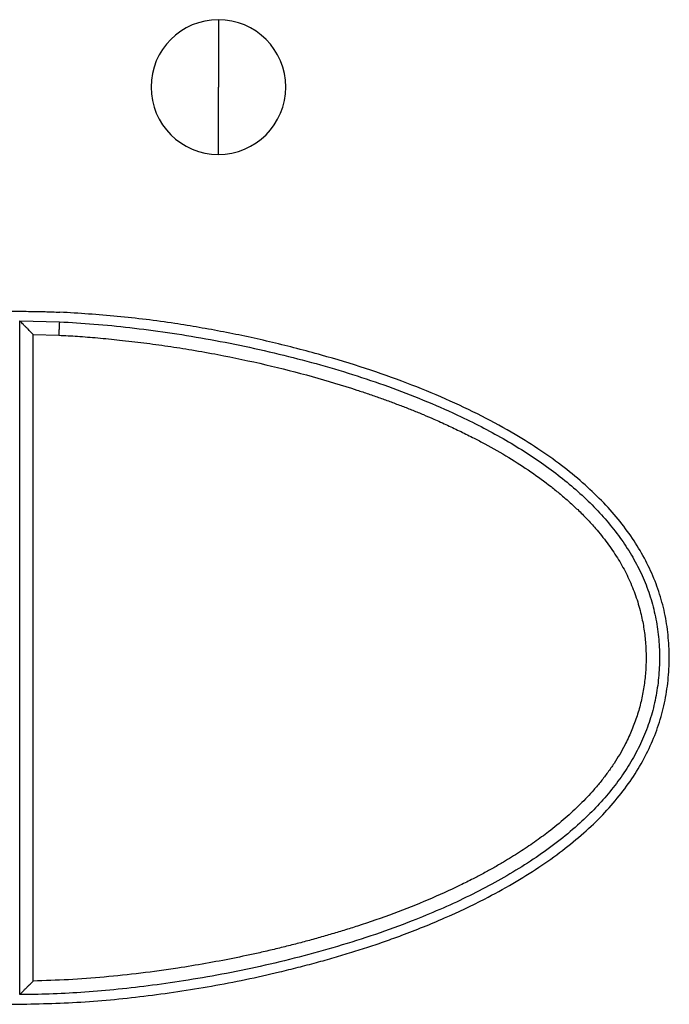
# Model space of a CAD drawing. Header units: millimetres. Extents: x -848 to 77789, y -17557 to 12238.
# Tile 19 of 79: x 71322 to 71365, y -12249 to -12183. Entities that reach past the tile are written whole.
import ezdxf

# ---------------------------------------------------------------- set-up
doc = ezdxf.new("R2010")
doc.units = ezdxf.units.MM

# ---------------------------------------------------------------- blocks, each defined once
blk = doc.blocks.new('A$C661458EC')
at = {"color": 7, "linetype": 'Continuous', "lineweight": 25}
for p, q in [((-1.4886, -3.4261), (-1.4886, -3.5261)), ((-1.4886, -3.6261), (-1.4886, -3.5261)), ((-1.7836, -4.8731), (-1.7836, -3.8731)), ((-1.7836, -3.8731), (-1.7246, -3.8745)), ((-1.7636, -3.8933), (-1.7256, -3.8945)), ((-1.7636, -4.8529), (-1.7636, -3.8933)), ((-0.9387, -4.1418), (-0.9387, -4.141))]:
    blk.add_line(p, q, dxfattribs=at)
for start, end in [(90, 270), (270, 90)]:
    blk.add_arc((-1.4886, -3.5261), 0.1, start, end, dxfattribs=at)
for points, knots in [([(-1.798, -3.8588), (-1.7888, -3.8588), (-1.7714, -3.8589), (-1.7468, -3.8593), (-1.7313, -3.8599), (-1.724, -3.8602)], [0, 0, 0, 0, 0.372301, 0.705609, 1, 1, 1, 1]), ([(-1.7979, -4.8875), (-1.7649, -4.8869), (-1.6985, -4.8857), (-1.5986, -4.8762), (-1.4982, -4.8613), (-1.4221, -4.8454), (-1.3704, -4.8327), (-1.3433, -4.8256), (-1.3168, -4.8181), (-1.2908, -4.8104), (-1.2654, -4.8023), (-1.2406, -4.7939), (-1.2028, -4.7802), (-1.1534, -4.7603), (-1.0985, -4.7344), (-1.0519, -4.7089), (-1.0132, -4.6849), (-0.978, -4.6599), (-0.9463, -4.6339), (-0.918, -4.6069), (-0.8933, -4.5788), (-0.8721, -4.5498), (-0.8544, -4.5197), (-0.8403, -4.4887), (-0.8297, -4.4566), (-0.8226, -4.4236), (-0.8192, -4.3898), (-0.8191, -4.356), (-0.8225, -4.3228), (-0.8294, -4.2904), (-0.8398, -4.259), (-0.8538, -4.2285), (-0.8712, -4.199), (-0.892, -4.1703), (-0.9164, -4.1426), (-0.9442, -4.1159), (-0.9754, -4.09), (-1.0101, -4.0651), (-1.0509, -4.0395), (-1.098, -4.0137), (-1.1517, -3.9882), (-1.2094, -3.9647), (-1.271, -3.943), (-1.3257, -3.9265), (-1.3718, -3.9141), (-1.4082, -3.905), (-1.4445, -3.8968), (-1.4808, -3.8894), (-1.517, -3.8828), (-1.5696, -3.8743), (-1.6385, -3.8655), (-1.6956, -3.862), (-1.724, -3.8602)], [0, 0, 0, 0, 0.042494, 0.085408, 0.128891, 0.173087, 0.185314, 0.197333, 0.209149, 0.220764, 0.232182, 0.243408, 0.254444, 0.28385, 0.311953, 0.332539, 0.352039, 0.37052, 0.388063, 0.404761, 0.420722, 0.436071, 0.450947, 0.465503, 0.479902, 0.494313, 0.508904, 0.523463, 0.53771, 0.551808, 0.565921, 0.580216, 0.594851, 0.609977, 0.625726, 0.642219, 0.65956, 0.677839, 0.697131, 0.721438, 0.746889, 0.773566, 0.80154, 0.830875, 0.84701, 0.863053, 0.879011, 0.89489, 0.910698, 0.926441, 0.963332, 1, 1, 1, 1]), ([(-1.7636, -3.8933), (-1.7645, -3.8924), (-1.7665, -3.8905), (-1.7692, -3.8876), (-1.7722, -3.8845), (-1.7752, -3.8815), (-1.7782, -3.8786), (-1.7806, -3.8761), (-1.7823, -3.8744), (-1.7834, -3.8733), (-1.7836, -3.8732), (-1.7836, -3.8731)], [0, 0, 0, 0, 0.0955326, 0.2187156, 0.3090206, 0.4459889, 0.5736354, 0.6932896, 0.8026873, 0.904012, 1, 1, 1, 1]), ([(-1.7246, -3.8745), (-1.7076, -3.8755), (-1.6726, -3.8775), (-1.6192, -3.8829), (-1.5638, -3.8901), (-1.507, -3.8993), (-1.4493, -3.9105), (-1.3924, -3.9235), (-1.3367, -3.9382), (-1.2826, -3.9544), (-1.2297, -3.9726), (-1.1781, -3.9927), (-1.1331, -4.0127), (-1.0946, -4.0319), (-1.062, -4.0498), (-1.031, -4.0687), (-1.0017, -4.0886), (-0.9742, -4.1095), (-0.9486, -4.1316), (-0.9252, -4.1546), (-0.904, -4.1788), (-0.8854, -4.204), (-0.8693, -4.2303), (-0.856, -4.2578), (-0.8457, -4.2863), (-0.8385, -4.3158), (-0.8343, -4.3459), (-0.8331, -4.3763), (-0.835, -4.4066), (-0.8397, -4.4366), (-0.8475, -4.4658), (-0.8583, -4.4941), (-0.8719, -4.5213), (-0.8883, -4.5474), (-0.9071, -4.5723), (-0.9284, -4.5962), (-0.953, -4.6201), (-0.9811, -4.6438), (-1.0129, -4.6671), (-1.0469, -4.6891), (-1.0829, -4.7097), (-1.1207, -4.7291), (-1.1601, -4.7471), (-1.205, -4.7656), (-1.2556, -4.7841), (-1.3117, -4.8019), (-1.3687, -4.8177), (-1.4261, -4.8314), (-1.4833, -4.8431), (-1.5388, -4.8527), (-1.5922, -4.8603), (-1.643, -4.866), (-1.692, -4.87), (-1.7387, -4.8726), (-1.7689, -4.8729), (-1.7836, -4.8731)], [0, 0, 0, 0, 0.022538, 0.046226, 0.070861, 0.096237, 0.122151, 0.148406, 0.173297, 0.19816, 0.222845, 0.24721, 0.271124, 0.287771, 0.304097, 0.320071, 0.335672, 0.350885, 0.365708, 0.38015, 0.394236, 0.40801, 0.421533, 0.434891, 0.448191, 0.461509, 0.47485, 0.488205, 0.501557, 0.514888, 0.528186, 0.541455, 0.554781, 0.568264, 0.581984, 0.596001, 0.610356, 0.627205, 0.64454, 0.662353, 0.680622, 0.69931, 0.718368, 0.737742, 0.763426, 0.789386, 0.815455, 0.841457, 0.867207, 0.892516, 0.915801, 0.938358, 0.960021, 0.980623, 1, 1, 1, 1]), ([(-1.7246, -3.8745), (-1.7247, -3.8748), (-1.7247, -3.8752), (-1.7248, -3.8777), (-1.7249, -3.8803), (-1.7251, -3.8835), (-1.7253, -3.8881), (-1.7255, -3.892), (-1.7256, -3.8945)], [0, 0, 0, 0, 0.2394484, 0.3684042, 0.4999425, 0.6314835, 0.7604682, 1, 1, 1, 1]), ([(-1.7256, -3.8945), (-1.7163, -3.8949), (-1.6971, -3.8959), (-1.667, -3.8983), (-1.6341, -3.9016), (-1.5993, -3.9056), (-1.5635, -3.9105), (-1.5268, -3.9163), (-1.4782, -3.925), (-1.4186, -3.9375), (-1.3497, -3.9551), (-1.2991, -3.9703), (-1.2657, -3.9815), (-1.2488, -3.9873), (-1.2322, -3.9934), (-1.2159, -3.9995), (-1.1999, -4.0058), (-1.1843, -4.0122), (-1.1671, -4.0195), (-1.1484, -4.0279), (-1.1285, -4.0374), (-1.1101, -4.0466), (-1.0863, -4.0591), (-1.058, -4.0753), (-1.0251, -4.0965), (-1.0021, -4.1133), (-0.9877, -4.1247), (-0.9809, -4.1303), (-0.9742, -4.136), (-0.9677, -4.1417), (-0.9613, -4.1475), (-0.9525, -4.1558), (-0.9414, -4.1669), (-0.9266, -4.1832), (-0.9112, -4.2023), (-0.896, -4.2245), (-0.8851, -4.2437), (-0.8776, -4.2595), (-0.8725, -4.2717), (-0.868, -4.284), (-0.8641, -4.2965), (-0.8601, -4.3119), (-0.8565, -4.3306), (-0.8541, -4.3525), (-0.8533, -4.3748), (-0.8543, -4.3971), (-0.857, -4.4191), (-0.8614, -4.4408), (-0.8676, -4.462), (-0.8754, -4.4827), (-0.884, -4.5009), (-0.8927, -4.5166), (-0.9011, -4.5301), (-0.9104, -4.5434), (-0.9204, -4.5566), (-0.9339, -4.5725), (-0.9514, -4.591), (-0.9739, -4.6117), (-0.9933, -4.6276), (-1.0087, -4.6392), (-1.0193, -4.6468), (-1.0303, -4.6544), (-1.0416, -4.6618), (-1.0533, -4.6692), (-1.066, -4.6769), (-1.0799, -4.6849), (-1.095, -4.6932), (-1.1115, -4.7019), (-1.1387, -4.7154), (-1.1777, -4.7331), (-1.2287, -4.7533), (-1.2706, -4.7678), (-1.3022, -4.7778), (-1.3225, -4.7839), (-1.343, -4.7898), (-1.3638, -4.7954), (-1.3847, -4.8008), (-1.4059, -4.806), (-1.4333, -4.8123), (-1.4672, -4.8195), (-1.5078, -4.8271), (-1.5534, -4.8347), (-1.6035, -4.8416), (-1.6576, -4.8473), (-1.7109, -4.8513), (-1.7462, -4.8524), (-1.7636, -4.8529)], [0, 0, 0, 0, 0.01267, 0.026439, 0.041313, 0.057824, 0.074384, 0.090849, 0.10874, 0.14188, 0.17426, 0.20594, 0.214237, 0.222415, 0.230477, 0.238422, 0.246254, 0.253973, 0.261581, 0.271864, 0.281944, 0.291828, 0.299997, 0.318697, 0.336514, 0.353505, 0.357614, 0.36167, 0.365674, 0.369627, 0.373529, 0.377383, 0.38628, 0.39493, 0.407609, 0.419839, 0.431704, 0.437759, 0.443768, 0.449746, 0.455705, 0.46166, 0.471613, 0.481657, 0.491855, 0.502083, 0.512185, 0.522225, 0.532267, 0.542376, 0.552615, 0.559738, 0.566982, 0.574367, 0.581911, 0.58963, 0.602923, 0.61681, 0.631347, 0.637224, 0.643201, 0.64928, 0.655464, 0.661755, 0.668157, 0.675845, 0.683693, 0.691703, 0.7014, 0.725312, 0.750299, 0.776414, 0.786017, 0.795686, 0.805421, 0.815225, 0.8251, 0.835046, 0.845067, 0.863635, 0.882467, 0.9016, 0.926899, 0.951715, 0.976072, 1, 1, 1, 1]), ([(-1.7836, -4.8731), (-1.7836, -4.873), (-1.7834, -4.8729), (-1.7823, -4.8718), (-1.7806, -4.87), (-1.7786, -4.8681), (-1.7768, -4.8662), (-1.7753, -4.8647), (-1.7736, -4.863), (-1.7715, -4.8609), (-1.7691, -4.8584), (-1.7664, -4.8557), (-1.7646, -4.8539), (-1.7636, -4.8529)], [0, 0, 0, 0, 0.095911, 0.197206, 0.30661, 0.426298, 0.48605, 0.550073, 0.618455, 0.691267, 0.804321, 0.89184, 1, 1, 1, 1])]:
    blk.add_open_spline(points, degree=3, knots=knots, dxfattribs=at)

msp = doc.modelspace()

# ---------------------------------------------------------------- block references
at = {"lineweight": 0, "xscale": 45, "yscale": 45, "zscale": 45}
msp.add_blockref('A$C661458EC', (71402.188, -12029.189), dxfattribs=at)

doc.saveas('drawing.dxf')
